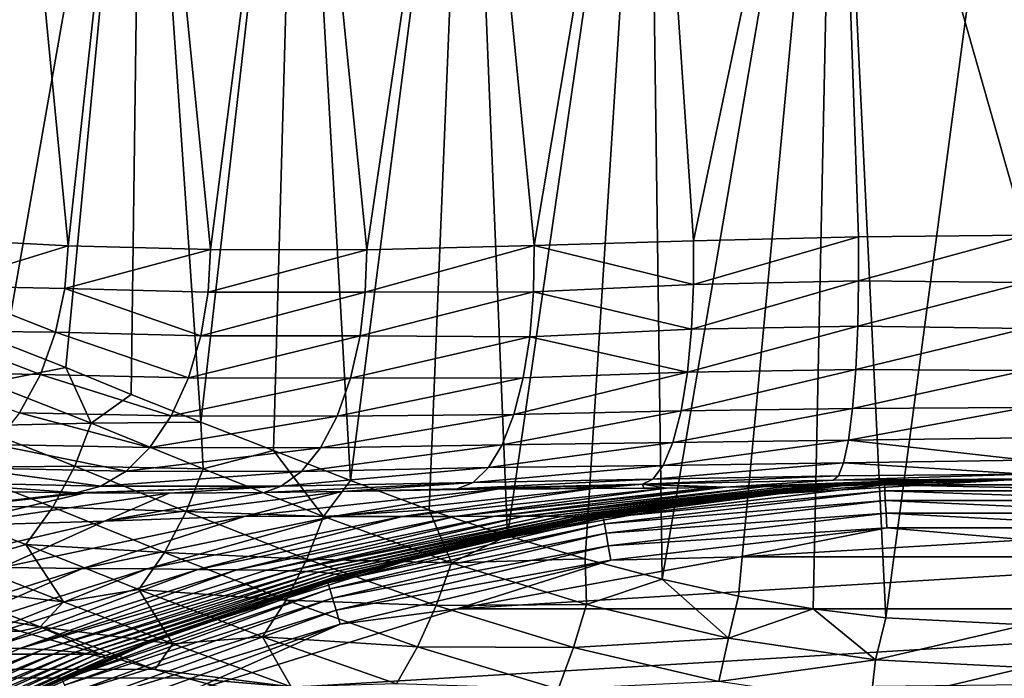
# Model space of a CAD drawing. Header units: metres. Extents: x -139 to 105, y -30 to 40.
# Tile 103 of 153: x -8.26 to -0.18, y 18.36 to 23.77. Entities that reach past the tile are written whole.
import ezdxf

# ---------------------------------------------------------------- set-up
doc = ezdxf.new("R2010")
doc.units = ezdxf.units.M
doc.layers.add('solid_150_SW0003', color=7, linetype='CONTINUOUS')

msp = doc.modelspace()

# ---------------------------------------------------------------- linework, layer by layer
at = {"layer": 'solid_150_SW0003'}
for points in [[(-7.864107, 21.911776, 77.453583), (-8.404613, 27.5, 76.912125), (-8.900265, 21.966547, 76.345299)], [(-7.257511, 27.5, 60.142086), (-8.379918, 21.10915, 61.187046), (-8.404613, 27.5, 61.213406)], [(-7.864107, 21.911776, 77.453583), (-7.257511, 27.5, 77.983444), (-8.404613, 27.5, 76.912125)], [(-7.257511, 27.5, 60.142086), (-7.884513, 20.912903, 60.69112), (-8.379918, 21.10915, 61.187046)], [(-7.257511, 27.5, 60.142086), (-7.346027, 20.692356, 60.214836), (-7.884513, 20.912903, 60.69112)], [(-7.864107, 21.911776, 77.453583), (-6.695446, 21.881599, 78.412689), (-7.257511, 27.5, 77.983444)], [(-7.257511, 27.5, 60.142086), (-6.775993, 20.46472, 59.771053), (-7.346027, 20.692356, 60.214836)], [(-5.975215, 27.5, 59.236942), (-6.775993, 20.46472, 59.771053), (-7.257511, 27.5, 60.142086)], [(-6.695446, 21.881599, 78.412689), (-5.975215, 27.5, 78.888588), (-7.257511, 27.5, 77.983444)], [(-5.975215, 27.5, 59.236942), (-6.178206, 20.232212, 59.363293), (-6.775993, 20.46472, 59.771053)], [(-6.695446, 21.881599, 78.412689), (-5.412824, 21.881035, 79.209259), (-5.975215, 27.5, 78.888588)], [(-5.975215, 27.5, 59.236942), (-5.547307, 19.984333, 58.989166), (-6.178206, 20.232212, 59.363293)], [(-4.581613, 27.5, 58.514835), (-5.547307, 19.984333, 58.989166), (-5.975215, 27.5, 59.236942)], [(-5.412824, 21.881035, 79.209259), (-4.581613, 27.5, 79.610695), (-5.975215, 27.5, 78.888588)], [(-4.581613, 27.5, 58.514835), (-4.900348, 19.74325, 58.659084), (-5.547307, 19.984333, 58.989166)], [(-5.412824, 21.881035, 79.209259), (-4.038355, 21.91534, 79.830391), (-4.581613, 27.5, 79.610695)], [(-4.581613, 27.5, 58.514835), (-4.256678, 19.531338, 58.37957), (-4.900348, 19.74325, 58.659084)], [(-3.102663, 27.5, 57.989216), (-4.256678, 19.531338, 58.37957), (-4.581613, 27.5, 58.514835)], [(-4.038355, 21.91534, 79.830391), (-3.102663, 27.5, 80.136314), (-4.581613, 27.5, 79.610695)], [(-3.102663, 27.5, 57.989216), (-3.618771, 19.342789, 58.146976), (-4.256678, 19.531338, 58.37957)], [(-4.038355, 21.91534, 79.830391), (-2.729117, 21.955013, 80.234245), (-3.102663, 27.5, 80.136314)], [(-3.102663, 27.5, 57.989216), (-2.985541, 19.174923, 57.957066), (-3.618771, 19.342789, 58.146976)], [(-1.565916, 27.5, 57.669876), (-2.985541, 19.174923, 57.957066), (-3.102663, 27.5, 57.989216)], [(-2.729117, 21.955013, 80.234245), (-1.565916, 27.5, 80.455658), (-3.102663, 27.5, 80.136314)], [(-1.565916, 27.5, 57.669876), (-2.360837, 19.035711, 57.807701), (-2.985541, 19.174923, 57.957066)], [(-2.729117, 21.955013, 80.234245), (-1.37466, 21.987535, 80.480309), (-1.565916, 27.5, 80.455658)], [(-1.565916, 27.5, 57.669876), (-1.747998, 18.931118, 57.696388), (-2.360837, 19.035711, 57.807701)], [(-1.565916, 27.5, 57.669876), (-1.148979, 18.857456, 57.620308), (-1.747998, 18.931118, 57.696388)], [(-1.565916, 27.5, 80.455658), (0, 22, 80.562767), (0, 27.5, 80.562767)], [(-1.37466, 21.987535, 80.480309), (0, 22, 80.562767), (-1.565916, 27.5, 80.455658)], [(-1.565916, 27.5, 57.669876), (0, 27.5, 57.562767), (-1.148979, 18.857456, 57.620308)], [(0, 27.5, 57.562767), (0, 18.800884, 57.562767), (-1.148979, 18.857456, 57.620308)], [(-1.373311, 21.625021, 80.513771), (0, 22, 80.562767), (-1.37466, 21.987535, 80.480309)], [(-1.373311, 21.625021, 80.513771), (-0.000003, 21.61133, 80.600723), (0, 22, 80.562767)], [(-7.864107, 21.911776, 77.453583), (-8.900265, 21.966547, 76.345299), (-8.935513, 21.585508, 76.360062)], [(-7.891853, 21.562283, 77.470306), (-7.864107, 21.911776, 77.453583), (-8.935513, 21.585508, 76.360062)], [(-7.891853, 21.562283, 77.470306), (-6.695446, 21.881599, 78.412689), (-7.864107, 21.911776, 77.453583)], [(-5.424431, 21.531364, 79.238182), (-4.038355, 21.91534, 79.830391), (-5.412824, 21.881035, 79.209259)], [(-5.424431, 21.531364, 79.238182), (-4.042728, 21.535942, 79.867546), (-4.038355, 21.91534, 79.830391)], [(-4.042728, 21.535942, 79.867546), (-2.728525, 21.596195, 80.267799), (-4.038355, 21.91534, 79.830391)], [(-2.728525, 21.596195, 80.267799), (-2.729117, 21.955013, 80.234245), (-4.038355, 21.91534, 79.830391)], [(-2.728525, 21.596195, 80.267799), (-1.37466, 21.987535, 80.480309), (-2.729117, 21.955013, 80.234245)], [(-2.728525, 21.596195, 80.267799), (-1.373311, 21.625021, 80.513771), (-1.37466, 21.987535, 80.480309)], [(-6.716047, 21.531057, 78.435661), (-6.695446, 21.881599, 78.412689), (-7.891853, 21.562283, 77.470306)], [(-6.716047, 21.531057, 78.435661), (-5.412824, 21.881035, 79.209259), (-6.695446, 21.881599, 78.412689)], [(-5.424431, 21.531364, 79.238182), (-5.412824, 21.881035, 79.209259), (-6.716047, 21.531057, 78.435661)], [(-4.042728, 21.535942, 79.867546), (-2.744699, 21.229008, 80.370934), (-2.728525, 21.596195, 80.267799)], [(-2.744699, 21.229008, 80.370934), (-1.380535, 21.254162, 80.619881), (-1.373311, 21.625021, 80.513771)], [(-2.728525, 21.596195, 80.267799), (-2.744699, 21.229008, 80.370934), (-1.373311, 21.625021, 80.513771)], [(-1.373311, 21.625021, 80.513771), (-1.380535, 21.254162, 80.619881), (-0.000003, 21.61133, 80.600723)], [(-1.380535, 21.254162, 80.619881), (0.000001, 21.233379, 80.715324), (-0.000003, 21.61133, 80.600723)], [(-7.967002, 21.202797, 77.536369), (-8.935513, 21.585508, 76.360062), (-9.027515, 21.214586, 76.421768)], [(-7.967002, 21.202797, 77.536369), (-7.891853, 21.562283, 77.470306), (-8.935513, 21.585508, 76.360062)], [(-6.775893, 21.174225, 78.513351), (-7.891853, 21.562283, 77.470306), (-7.967002, 21.202797, 77.536369)], [(-6.775893, 21.174225, 78.513351), (-6.716047, 21.531057, 78.435661), (-7.891853, 21.562283, 77.470306)], [(-5.424431, 21.531364, 79.238182), (-6.716047, 21.531057, 78.435661), (-6.775893, 21.174225, 78.513351)], [(-5.467393, 21.172874, 79.327423), (-5.424431, 21.531364, 79.238182), (-6.775893, 21.174225, 78.513351)], [(-5.467393, 21.172874, 79.327423), (-4.072925, 21.166534, 79.97287), (-4.042728, 21.535942, 79.867546)], [(-5.467393, 21.172874, 79.327423), (-4.042728, 21.535942, 79.867546), (-5.424431, 21.531364, 79.238182)], [(-4.042728, 21.535942, 79.867546), (-4.072925, 21.166534, 79.97287), (-2.744699, 21.229008, 80.370934)], [(-8.091777, 20.855385, 77.655869), (-9.027515, 21.214586, 76.421768), (-9.171111, 20.874939, 76.526833)], [(-8.091777, 20.855385, 77.655869), (-7.967002, 21.202797, 77.536369), (-9.027515, 21.214586, 76.421768)], [(-6.877444, 20.828959, 78.649467), (-7.967002, 21.202797, 77.536369), (-8.091777, 20.855385, 77.655869)], [(-6.877444, 20.828959, 78.649467), (-6.775893, 21.174225, 78.513351), (-7.967002, 21.202797, 77.536369)], [(-4.072925, 21.166534, 79.97287), (-2.779314, 20.87483, 80.548248), (-2.744699, 21.229008, 80.370934)], [(-2.779314, 20.87483, 80.548248), (-1.397283, 20.897049, 80.803368), (-1.380535, 21.254162, 80.619881)], [(-2.744699, 21.229008, 80.370934), (-2.779314, 20.87483, 80.548248), (-1.380535, 21.254162, 80.619881)], [(-1.380535, 21.254162, 80.619881), (-1.397283, 20.897049, 80.803368), (0.000001, 21.233379, 80.715324)], [(-1.397283, 20.897049, 80.803368), (0.000005, 20.888548, 80.899788), (0.000001, 21.233379, 80.715324)], [(-8.520786, 20.788841, 61.292694), (-8.379918, 21.10915, 61.187046), (-7.884513, 20.912903, 60.69112)], [(-5.467393, 21.172874, 79.327423), (-6.775893, 21.174225, 78.513351), (-6.877444, 20.828959, 78.649467)], [(-5.544588, 20.826258, 79.480545), (-5.467393, 21.172874, 79.327423), (-6.877444, 20.828959, 78.649467)], [(-5.544588, 20.826258, 79.480545), (-4.072925, 21.166534, 79.97287), (-5.467393, 21.172874, 79.327423)], [(-5.544588, 20.826258, 79.480545), (-4.127286, 20.827929, 80.140549), (-4.072925, 21.166534, 79.97287)], [(-4.072925, 21.166534, 79.97287), (-4.127286, 20.827929, 80.140549), (-2.779314, 20.87483, 80.548248)], [(-8.263384, 20.541853, 77.826675), (-8.091777, 20.855385, 77.655869), (-9.171111, 20.874939, 76.526833)], [(-7.675052, 20.455433, 60.456165), (-8.520786, 20.788841, 61.292694), (-7.884513, 20.912903, 60.69112)], [(-7.675052, 20.455433, 60.456165), (-7.884513, 20.912903, 60.69112), (-7.346027, 20.692356, 60.214836)], [(-4.204169, 20.528387, 80.365654), (-2.831998, 20.557102, 80.79586), (-2.779314, 20.87483, 80.548248)], [(-4.127286, 20.827929, 80.140549), (-4.204169, 20.528387, 80.365654), (-2.779314, 20.87483, 80.548248)], [(-2.831998, 20.557102, 80.79586), (-1.423406, 20.577822, 81.06002), (-1.397283, 20.897049, 80.803368)], [(-2.779314, 20.87483, 80.548248), (-2.831998, 20.557102, 80.79586), (-1.397283, 20.897049, 80.803368)], [(-1.397283, 20.897049, 80.803368), (-1.423406, 20.577822, 81.06002), (0.000005, 20.888548, 80.899788)], [(-1.423406, 20.577822, 81.06002), (0.000008, 20.585648, 81.148399), (0.000005, 20.888548, 80.899788)], [(-8.647131, 20.434105, 61.280479), (-8.520786, 20.788841, 61.292694), (-7.675052, 20.455433, 60.456165)], [(-7.018661, 20.516569, 78.841522), (-8.091777, 20.855385, 77.655869), (-8.263384, 20.541853, 77.826675)], [(-7.018661, 20.516569, 78.841522), (-6.877444, 20.828959, 78.649467), (-8.091777, 20.855385, 77.655869)], [(-5.544588, 20.826258, 79.480545), (-6.877444, 20.828959, 78.649467), (-7.018661, 20.516569, 78.841522)], [(-5.654651, 20.513124, 79.69445), (-5.544588, 20.826258, 79.480545), (-7.018661, 20.516569, 78.841522)], [(-5.654651, 20.513124, 79.69445), (-4.204169, 20.528387, 80.365654), (-4.127286, 20.827929, 80.140549)], [(-5.654651, 20.513124, 79.69445), (-4.127286, 20.827929, 80.140549), (-5.544588, 20.826258, 79.480545)], [(-7.675052, 20.455433, 60.456165), (-7.346027, 20.692356, 60.214836), (-6.775993, 20.46472, 59.771053)], [(-7.192719, 20.256367, 79.080292), (-8.263384, 20.541853, 77.826675), (-8.473268, 20.281836, 78.040421)], [(-7.192719, 20.256367, 79.080292), (-7.018661, 20.516569, 78.841522), (-8.263384, 20.541853, 77.826675)], [(-4.300674, 20.279579, 80.639679), (-2.900107, 20.296785, 81.10083), (-2.831998, 20.557102, 80.79586)], [(-4.204169, 20.528387, 80.365654), (-4.300674, 20.279579, 80.639679), (-2.831998, 20.557102, 80.79586)], [(-2.900107, 20.296785, 81.10083), (-1.457558, 20.317892, 81.375984), (-1.423406, 20.577822, 81.06002)], [(-2.831998, 20.557102, 80.79586), (-2.900107, 20.296785, 81.10083), (-1.423406, 20.577822, 81.06002)], [(-1.457558, 20.317892, 81.375984), (0.000011, 20.337034, 81.451294), (0.000008, 20.585648, 81.148399)], [(-1.423406, 20.577822, 81.06002), (-1.457558, 20.317892, 81.375984), (0.000008, 20.585648, 81.148399)], [(-7.809963, 20.104021, 60.440098), (-8.647131, 20.434105, 61.280479), (-7.675052, 20.455433, 60.456165)], [(-7.809963, 20.104021, 60.440098), (-7.675052, 20.455433, 60.456165), (-6.755563, 20.08033, 59.716984)], [(-6.755563, 20.08033, 59.716984), (-7.675052, 20.455433, 60.456165), (-6.775993, 20.46472, 59.771053)], [(-5.654651, 20.513124, 79.69445), (-7.018661, 20.516569, 78.841522), (-7.192719, 20.256367, 79.080292)], [(-5.792246, 20.252985, 79.958672), (-5.654651, 20.513124, 79.69445), (-7.192719, 20.256367, 79.080292)], [(-6.755563, 20.08033, 59.716984), (-6.775993, 20.46472, 59.771053), (-6.178206, 20.232212, 59.363293)], [(-5.792246, 20.252985, 79.958672), (-4.300674, 20.279579, 80.639679), (-4.204169, 20.528387, 80.365654)], [(-5.792246, 20.252985, 79.958672), (-4.204169, 20.528387, 80.365654), (-5.654651, 20.513124, 79.69445)], [(-8.826086, 20.091906, 61.215969), (-8.647131, 20.434105, 61.280479), (-7.809963, 20.104021, 60.440098)], [(-4.413036, 20.09091, 80.951942), (-2.979123, 20.108023, 81.44326), (-2.900107, 20.296785, 81.10083)], [(-4.300674, 20.279579, 80.639679), (-4.413036, 20.09091, 80.951942), (-2.900107, 20.296785, 81.10083)], [(-2.979123, 20.108023, 81.44326), (-1.497408, 20.131426, 81.730133), (-1.457558, 20.317892, 81.375984)], [(-2.900107, 20.296785, 81.10083), (-2.979123, 20.108023, 81.44326), (-1.457558, 20.317892, 81.375984)], [(-1.457558, 20.317892, 81.375984), (-1.497408, 20.131426, 81.730133), (0.000013, 20.152559, 81.796127)], [(-1.457558, 20.317892, 81.375984), (0.000013, 20.152559, 81.796127), (0.000011, 20.337034, 81.451294)], [(-7.38902, 20.061899, 79.351212), (-8.473268, 20.281836, 78.040421), (-8.708434, 20.088934, 78.283791)], [(-7.38902, 20.061899, 79.351212), (-7.192719, 20.256367, 79.080292), (-8.473268, 20.281836, 78.040421)], [(-5.792246, 20.252985, 79.958672), (-7.192719, 20.256367, 79.080292), (-7.38902, 20.061899, 79.351212)], [(-5.948861, 20.059423, 80.25692), (-5.792246, 20.252985, 79.958672), (-7.38902, 20.061899, 79.351212)], [(-5.768401, 19.689447, 59.077431), (-6.755563, 20.08033, 59.716984), (-6.178206, 20.232212, 59.363293)], [(-5.768401, 19.689447, 59.077431), (-6.178206, 20.232212, 59.363293), (-5.547307, 19.984333, 58.989166)], [(-5.948861, 20.059423, 80.25692), (-4.413036, 20.09091, 80.951942), (-4.300674, 20.279579, 80.639679)], [(-5.948861, 20.059423, 80.25692), (-4.300674, 20.279579, 80.639679), (-5.792246, 20.252985, 79.958672)], [(-1.497408, 20.131426, 81.730133), (0.000013, 20.037954, 82.174088), (0.000013, 20.152559, 81.796127)], [(-7.991377, 19.765026, 60.366211), (-9.051616, 19.784052, 61.098312), (-8.826086, 20.091906, 61.215969)], [(-7.595252, 19.938713, 79.637177), (-8.708434, 20.088934, 78.283791), (-8.954002, 19.968458, 78.5411)], [(-7.991377, 19.765026, 60.366211), (-8.826086, 20.091906, 61.215969), (-7.809963, 20.104021, 60.440098)], [(-7.595252, 19.938713, 79.637177), (-7.38902, 20.061899, 79.351212), (-8.708434, 20.088934, 78.283791)], [(-7.991377, 19.765026, 60.366211), (-7.809963, 20.104021, 60.440098), (-6.89411, 19.730902, 59.691399)], [(-6.89411, 19.730902, 59.691399), (-7.809963, 20.104021, 60.440098), (-6.755563, 20.08033, 59.716984)], [(-5.948861, 20.059423, 80.25692), (-7.38902, 20.061899, 79.351212), (-7.595252, 19.938713, 79.637177)], [(-6.114479, 19.937843, 80.57029), (-5.948861, 20.059423, 80.25692), (-7.595252, 19.938713, 79.637177)], [(-6.89411, 19.730902, 59.691399), (-6.755563, 20.08033, 59.716984), (-5.768401, 19.689447, 59.077431)], [(-6.114479, 19.937843, 80.57029), (-4.538529, 19.967905, 81.294815), (-4.413036, 20.09091, 80.951942)], [(-6.114479, 19.937843, 80.57029), (-4.413036, 20.09091, 80.951942), (-5.948861, 20.059423, 80.25692)], [(-4.538529, 19.967905, 81.294815), (-3.063607, 19.995712, 81.800385), (-2.979123, 20.108023, 81.44326)], [(-4.413036, 20.09091, 80.951942), (-4.538529, 19.967905, 81.294815), (-2.979123, 20.108023, 81.44326)], [(-3.063607, 19.995712, 81.800385), (-1.540137, 20.02294, 82.098503), (-1.497408, 20.131426, 81.730133)], [(-2.979123, 20.108023, 81.44326), (-3.063607, 19.995712, 81.800385), (-1.497408, 20.131426, 81.730133)], [(-1.497408, 20.131426, 81.730133), (-1.540137, 20.02294, 82.098503), (0.000013, 20.037954, 82.174088)], [(-5.768401, 19.689447, 59.077431), (-5.547307, 19.984333, 58.989166), (-4.900348, 19.74325, 58.659084)], [(-3.063607, 19.995712, 81.800385), (-4.670043, 19.91732, 81.649017), (-3.14824, 19.955839, 82.151093)], [(-4.538529, 19.967905, 81.294815), (-4.670043, 19.91732, 81.649017), (-3.063607, 19.995712, 81.800385)], [(-3.063607, 19.995712, 81.800385), (-3.14824, 19.955839, 82.151093), (-1.540137, 20.02294, 82.098503)], [(-1.540137, 20.02294, 82.098503), (-3.14824, 19.955839, 82.151093), (-1.58262, 19.987776, 82.459251)], [(-1.58262, 19.987776, 82.459251), (-3.14824, 19.955839, 82.151093), (-2.467582, 19.929565, 86.746796)], [(-1.58262, 19.987776, 82.459251), (-2.467582, 19.929565, 86.746796), (-0.827255, 19.992073, 86.761299)], [(-2.162098, 19.934446, 88.224625), (-0.827255, 19.992073, 86.761299), (-2.467582, 19.929565, 86.746796)], [(-2.410733, 19.854172, 129.562759), (0, 19.999994, 129.562759), (-1.528843, 19.941475, 102.729424)], [(-1.161914, 19.949284, 129.691666), (0, 19.999994, 129.562759), (-2.410733, 19.854172, 129.562759)], [(-2.162098, 19.934446, 88.224625), (-1.930977, 19.938343, 89.803848), (-0.827255, 19.992073, 86.761299)], [(-1.930977, 19.938343, 89.803848), (-1.87199, 19.939425, 90.301926), (-0.827255, 19.992073, 86.761299)], [(-1.87199, 19.939425, 90.301926), (-1.765893, 19.941223, 91.404091), (-0.827255, 19.992073, 86.761299)], [(-1.765893, 19.941223, 91.404091), (-1.726554, 19.941763, 91.926018), (-0.827255, 19.992073, 86.761299)], [(-1.726554, 19.941763, 91.926018), (-0.000006, 20.00001, 91.937584), (-0.827255, 19.992073, 86.761299)], [(-1.688547, 19.942211, 92.516335), (-0.000006, 20.00001, 91.937584), (-1.726554, 19.941763, 91.926018)], [(-1.688547, 19.942211, 92.516335), (-1.66036, 19.942507, 93.023087), (-0.000006, 20.00001, 91.937584)], [(-1.66036, 19.942507, 93.023087), (-1.590227, 19.943199, 94.643539), (-0.000006, 20.00001, 91.937584)], [(-1.590227, 19.943199, 94.643539), (-1.583398, 19.943213, 94.867577), (-0.000006, 20.00001, 91.937584)], [(-1.583398, 19.943213, 94.867577), (-1.543084, 19.942442, 97.271721), (-0.000006, 20.00001, 91.937584)], [(-1.58262, 19.987776, 82.459251), (0.000014, 19.99991, 82.562767), (0.000013, 20.037954, 82.174088)], [(-1.540137, 20.02294, 82.098503), (-1.58262, 19.987776, 82.459251), (0.000013, 20.037954, 82.174088)], [(-1.58262, 19.987776, 82.459251), (-0.827255, 19.992073, 86.761299), (0.000014, 19.99991, 82.562767)], [(-1.543084, 19.942442, 97.271721), (0, 19.999994, 102.729424), (0.000013, 20.000013, 97.27356)], [(-1.543084, 19.942442, 97.271721), (0.000013, 20.000013, 97.27356), (-0.000006, 20.00001, 91.937584)], [(-1.543084, 19.942442, 97.271721), (-0.764787, 19.985367, 102.729424), (0, 19.999994, 102.729424)], [(-1.542324, 19.942415, 97.352142), (-0.764787, 19.985367, 102.729424), (-1.543084, 19.942442, 97.271721)], [(-1.542324, 19.942415, 97.352142), (-1.537628, 19.942272, 97.871498), (-0.764787, 19.985367, 102.729424)], [(-1.537628, 19.942272, 97.871498), (-1.525985, 19.942141, 99.491089), (-0.764787, 19.985367, 102.729424)], [(0, 19.999994, 129.562759), (-0.764787, 19.985367, 102.729424), (-1.528843, 19.941475, 102.729424)], [(-1.523323, 19.941957, 101.101997), (-1.528843, 19.941475, 102.729424), (-0.764787, 19.985367, 102.729424)], [(-1.525985, 19.942141, 99.491089), (-1.52429, 19.942101, 99.97612), (-0.764787, 19.985367, 102.729424)], [(-1.52429, 19.942101, 99.97612), (-1.523323, 19.941957, 101.101997), (-0.764787, 19.985367, 102.729424)], [(-1.161914, 19.949284, 129.691666), (1.161914, 19.949284, 129.691666), (0, 19.999994, 129.562759)], [(-0.000006, 20.00001, 91.937584), (0.827047, 19.992077, 86.761299), (-0.827255, 19.992073, 86.761299)], [(-0.827255, 19.992073, 86.761299), (0.827047, 19.992077, 86.761299), (0.000014, 19.99991, 82.562767)], [(-0.764787, 19.985367, 102.729424), (0, 19.999994, 126.062759), (0, 19.999994, 102.729424)], [(0, 19.999994, 129.562759), (0, 19.999994, 126.062759), (-0.764787, 19.985367, 102.729424)], [(-10.036066, 19.626812, 81.636543), (-7.79771, 19.884392, 79.921875), (-8.320227, 19.892803, 79.533386)], [(-7.79771, 19.884392, 79.921875), (-7.595252, 19.938713, 79.637177), (-8.954002, 19.968458, 78.5411)], [(-8.320227, 19.892803, 79.533386), (-7.79771, 19.884392, 79.921875), (-8.954002, 19.968458, 78.5411)], [(-6.114479, 19.937843, 80.57029), (-7.595252, 19.938713, 79.637177), (-7.79771, 19.884392, 79.921875)], [(-6.114479, 19.937843, 80.57029), (-7.79771, 19.884392, 79.921875), (-7.725492, 19.883579, 79.973419)], [(-7.034179, 19.880341, 80.436325), (-6.114479, 19.937843, 80.57029), (-7.725492, 19.883579, 79.973419)], [(-7.566787, 19.650682, 83.184471), (-5.615012, 19.896124, 81.225212), (-6.255132, 19.885822, 80.893959)], [(-6.408047, 19.69121, 84.075066), (-5.615012, 19.896124, 81.225212), (-7.566787, 19.650682, 83.184471)], [(-7.034179, 19.880341, 80.436325), (-6.255132, 19.885822, 80.893959), (-6.114479, 19.937843, 80.57029)], [(-6.408047, 19.69121, 84.075066), (-4.324893, 19.91679, 82.160507), (-5.615012, 19.896124, 81.225212)], [(-5.690697, 19.6889, 85.359795), (-4.324893, 19.91679, 82.160507), (-6.408047, 19.69121, 84.075066)], [(-6.255132, 19.885822, 80.893959), (-4.538529, 19.967905, 81.294815), (-6.114479, 19.937843, 80.57029)], [(-5.615012, 19.896124, 81.225212), (-4.538529, 19.967905, 81.294815), (-6.255132, 19.885822, 80.893959)], [(-5.690697, 19.6889, 85.359795), (-3.552935, 19.918589, 83.57373), (-4.324893, 19.91679, 82.160507)], [(-5.690697, 19.6889, 85.359795), (-5.123013, 19.689119, 86.719391), (-3.552935, 19.918589, 83.57373)], [(-5.615012, 19.896124, 81.225212), (-4.670043, 19.91732, 81.649017), (-4.538529, 19.967905, 81.294815)], [(-5.615012, 19.896124, 81.225212), (-4.324893, 19.91679, 82.160507), (-4.670043, 19.91732, 81.649017)], [(-5.123013, 19.689119, 86.719391), (-2.953815, 19.923294, 85.069099), (-3.552935, 19.918589, 83.57373)], [(-5.123013, 19.689119, 86.719391), (-4.687903, 19.690367, 88.122673), (-2.953815, 19.923294, 85.069099)], [(-4.687903, 19.690367, 88.122673), (-2.467582, 19.929565, 86.746796), (-2.497353, 19.929111, 86.626434)], [(-4.687903, 19.690367, 88.122673), (-4.361263, 19.691748, 89.554588), (-2.467582, 19.929565, 86.746796)], [(-4.687903, 19.690367, 88.122673), (-2.497353, 19.929111, 86.626434), (-2.579694, 19.927898, 86.307693)], [(-4.687903, 19.690367, 88.122673), (-2.579694, 19.927898, 86.307693), (-2.953815, 19.923294, 85.069099)], [(-3.14824, 19.955839, 82.151093), (-4.670043, 19.91732, 81.649017), (-4.324893, 19.91679, 82.160507)], [(-4.361263, 19.691748, 89.554588), (-2.162098, 19.934446, 88.224625), (-2.467582, 19.929565, 86.746796)], [(-4.361263, 19.691748, 89.554588), (-4.118997, 19.692335, 91.003059), (-2.162098, 19.934446, 88.224625)], [(-3.14824, 19.955839, 82.151093), (-4.324893, 19.91679, 82.160507), (-3.835639, 19.917398, 83.004768)], [(-4.324893, 19.91679, 82.160507), (-3.552935, 19.918589, 83.57373), (-3.835639, 19.917398, 83.004768)], [(-4.118997, 19.692335, 91.003059), (-1.765893, 19.941223, 91.404091), (-1.930977, 19.938343, 89.803848)], [(-4.118997, 19.692335, 91.003059), (-3.941795, 19.691628, 92.460129), (-1.765893, 19.941223, 91.404091)], [(-4.118997, 19.692335, 91.003059), (-1.930977, 19.938343, 89.803848), (-2.162098, 19.934446, 88.224625)], [(-3.941795, 19.691628, 92.460129), (-1.66036, 19.942507, 93.023087), (-1.688547, 19.942211, 92.516335)], [(-3.941795, 19.691628, 92.460129), (-3.815853, 19.689835, 93.922867), (-1.66036, 19.942507, 93.023087)], [(-3.941795, 19.691628, 92.460129), (-1.688547, 19.942211, 92.516335), (-1.726554, 19.941763, 91.926018)], [(-3.941795, 19.691628, 92.460129), (-1.726554, 19.941763, 91.926018), (-1.765893, 19.941223, 91.404091)], [(-3.14824, 19.955839, 82.151093), (-3.835639, 19.917398, 83.004768), (-3.552935, 19.918589, 83.57373)], [(-3.815853, 19.689835, 93.922867), (-1.590227, 19.943199, 94.643539), (-1.66036, 19.942507, 93.023087)], [(-3.815853, 19.689835, 93.922867), (-3.728036, 19.687206, 95.388863), (-1.590227, 19.943199, 94.643539)], [(-3.728036, 19.687206, 95.388863), (-1.554842, 19.94286, 96.248253), (-1.583398, 19.943213, 94.867577)], [(-3.728036, 19.687206, 95.388863), (-1.583398, 19.943213, 94.867577), (-1.590227, 19.943199, 94.643539)], [(-3.728036, 19.687206, 95.388863), (-3.668125, 19.684109, 96.856583), (-1.554842, 19.94286, 96.248253)], [(-3.668125, 19.684109, 96.856583), (-1.543084, 19.942442, 97.271721), (-1.554842, 19.94286, 96.248253)], [(-3.668125, 19.684109, 96.856583), (-1.542324, 19.942415, 97.352142), (-1.543084, 19.942442, 97.271721)], [(-3.668125, 19.684109, 96.856583), (-1.537628, 19.942272, 97.871498), (-1.542324, 19.942415, 97.352142)], [(-3.668125, 19.684109, 96.856583), (-3.627934, 19.68103, 98.325119), (-1.537628, 19.942272, 97.871498)], [(-3.627934, 19.68103, 98.325119), (-1.525985, 19.942141, 99.491089), (-1.537628, 19.942272, 97.871498)], [(-3.627934, 19.68103, 98.325119), (-3.599877, 19.678493, 99.793716), (-1.525985, 19.942141, 99.491089)], [(-3.599877, 19.678493, 99.793716), (-1.52429, 19.942101, 99.97612), (-1.525985, 19.942141, 99.491089)], [(-3.599877, 19.678493, 99.793716), (-1.523323, 19.941957, 101.101997), (-1.52429, 19.942101, 99.97612)], [(-3.599877, 19.678493, 99.793716), (-3.579659, 19.677309, 101.262268), (-1.523323, 19.941957, 101.101997)], [(-3.579659, 19.677309, 101.262268), (-1.528843, 19.941475, 102.729424), (-1.523323, 19.941957, 101.101997)], [(-3.579659, 19.677309, 101.262268), (-2.706898, 19.815966, 102.729424), (-1.528843, 19.941475, 102.729424)], [(-3.14824, 19.955839, 82.151093), (-3.552935, 19.918589, 83.57373), (-3.138534, 19.921526, 84.555466)], [(-3.552935, 19.918589, 83.57373), (-2.953815, 19.923294, 85.069099), (-3.138534, 19.921526, 84.555466)], [(-3.470028, 19.679504, 129.691666), (-1.161914, 19.949284, 129.691666), (-2.410733, 19.854172, 129.562759)], [(-1.159013, 19.899479, 129.812424), (-1.161914, 19.949284, 129.691666), (-3.470028, 19.679504, 129.691666)], [(-1.159013, 19.899479, 129.812424), (-3.470028, 19.679504, 129.691666), (-3.461365, 19.630373, 129.812424)], [(-1.159013, 19.899479, 129.812424), (-3.461365, 19.630373, 129.812424), (-1.154392, 19.820143, 129.916122)], [(-3.14824, 19.955839, 82.151093), (-2.497353, 19.929111, 86.626434), (-2.467582, 19.929565, 86.746796)], [(-3.14824, 19.955839, 82.151093), (-2.579694, 19.927898, 86.307693), (-2.497353, 19.929111, 86.626434)], [(-3.14824, 19.955839, 82.151093), (-2.953815, 19.923294, 85.069099), (-2.579694, 19.927898, 86.307693)], [(-3.14824, 19.955839, 82.151093), (-3.138534, 19.921526, 84.555466), (-2.953815, 19.923294, 85.069099)], [(-2.410733, 19.854172, 129.562759), (-1.528843, 19.941475, 102.729424), (-2.706898, 19.815966, 102.729424)], [(-1.930977, 19.938343, 89.803848), (-1.765893, 19.941223, 91.404091), (-1.87199, 19.939425, 90.301926)], [(-1.583398, 19.943213, 94.867577), (-1.554842, 19.94286, 96.248253), (-1.543084, 19.942442, 97.271721)], [(1.159013, 19.899479, 129.812424), (1.161914, 19.949284, 129.691666), (-1.161914, 19.949284, 129.691666)], [(1.159013, 19.899479, 129.812424), (-1.161914, 19.949284, 129.691666), (-1.159013, 19.899479, 129.812424)], [(-1.159013, 19.899479, 129.812424), (-1.154392, 19.820143, 129.916122), (1.154392, 19.820143, 129.916122)], [(1.159013, 19.899479, 129.812424), (-1.159013, 19.899479, 129.812424), (1.154392, 19.820143, 129.916122)], [(-10.036066, 19.626812, 81.636543), (-7.725492, 19.883579, 79.973419), (-7.79771, 19.884392, 79.921875)], [(-8.866953, 19.612139, 82.468117), (-7.725492, 19.883579, 79.973419), (-10.036066, 19.626812, 81.636543)], [(-8.866953, 19.612139, 82.468117), (-7.034179, 19.880341, 80.436325), (-7.725492, 19.883579, 79.973419)], [(-7.566787, 19.650682, 83.184471), (-7.034179, 19.880341, 80.436325), (-8.866953, 19.612139, 82.468117)], [(-7.566787, 19.650682, 83.184471), (-6.255132, 19.885822, 80.893959), (-7.034179, 19.880341, 80.436325)], [(-4.786312, 19.418831, 129.562759), (-2.410733, 19.854172, 129.562759), (-3.878153, 19.62039, 102.729424)], [(-3.470028, 19.679504, 129.691666), (-2.410733, 19.854172, 129.562759), (-4.786312, 19.418831, 129.562759)], [(-2.410733, 19.854172, 129.562759), (-2.706898, 19.815966, 102.729424), (-3.878153, 19.62039, 102.729424)], [(-3.579659, 19.677309, 101.262268), (-3.878153, 19.62039, 102.729424), (-2.706898, 19.815966, 102.729424)], [(-3.461365, 19.630373, 129.812424), (-3.447565, 19.552111, 129.916122), (-1.154392, 19.820143, 129.916122)], [(-1.154392, 19.820143, 129.916122), (-3.447565, 19.552111, 129.916122), (-1.148367, 19.716694, 129.995712)], [(-1.154392, 19.820143, 129.916122), (-1.148367, 19.716694, 129.995712), (1.148367, 19.716694, 129.995712)], [(1.154392, 19.820143, 129.916122), (-1.154392, 19.820143, 129.916122), (1.148367, 19.716694, 129.995712)], [(-9.051616, 19.784052, 61.098312), (-8.212557, 19.460056, 60.233723), (-8.723503, 19.30965, 60.302818)], [(-7.991377, 19.765026, 60.366211), (-8.212557, 19.460056, 60.233723), (-9.051616, 19.784052, 61.098312)], [(-7.072758, 19.393822, 59.603374), (-8.212557, 19.460056, 60.233723), (-7.991377, 19.765026, 60.366211)], [(-7.072758, 19.393822, 59.603374), (-7.991377, 19.765026, 60.366211), (-6.89411, 19.730902, 59.691399)], [(-7.072758, 19.393822, 59.603374), (-6.89411, 19.730902, 59.691399), (-5.904253, 19.340227, 59.038219)], [(-5.904253, 19.340227, 59.038219), (-6.89411, 19.730902, 59.691399), (-5.768401, 19.689447, 59.077431)], [(-4.717694, 19.309013, 58.540234), (-5.768401, 19.689447, 59.077431), (-4.900348, 19.74325, 58.659084)], [(-4.717694, 19.309013, 58.540234), (-4.900348, 19.74325, 58.659084), (-4.256678, 19.531338, 58.37957)], [(-9.467105, 19.20764, 85.113892), (-7.566787, 19.650682, 83.184471), (-8.866953, 19.612139, 82.468117)], [(-8.407561, 19.269634, 85.912148), (-7.566787, 19.650682, 83.184471), (-9.467105, 19.20764, 85.113892)], [(-8.407561, 19.269634, 85.912148), (-6.408047, 19.69121, 84.075066), (-7.566787, 19.650682, 83.184471)], [(-7.745847, 19.263086, 87.069023), (-6.408047, 19.69121, 84.075066), (-8.407561, 19.269634, 85.912148)], [(-5.690697, 19.6889, 85.359795), (-6.408047, 19.69121, 84.075066), (-7.745847, 19.263086, 87.069023)], [(-5.690697, 19.6889, 85.359795), (-7.745847, 19.263086, 87.069023), (-7.214769, 19.258894, 88.291908)], [(-5.123013, 19.689119, 86.719391), (-7.214769, 19.258894, 88.291908), (-6.799815, 19.255693, 89.553986)], [(-5.690697, 19.6889, 85.359795), (-7.214769, 19.258894, 88.291908), (-5.123013, 19.689119, 86.719391)], [(-4.687903, 19.690367, 88.122673), (-6.799815, 19.255693, 89.553986), (-6.480409, 19.252691, 90.842224)], [(-5.123013, 19.689119, 86.719391), (-6.799815, 19.255693, 89.553986), (-4.687903, 19.690367, 88.122673)], [(-4.361263, 19.691748, 89.554588), (-6.480409, 19.252691, 90.842224), (-6.235968, 19.248991, 92.146133)], [(-4.687903, 19.690367, 88.122673), (-6.480409, 19.252691, 90.842224), (-4.361263, 19.691748, 89.554588)], [(-4.118997, 19.692335, 91.003059), (-6.235968, 19.248991, 92.146133), (-6.050009, 19.244066, 93.45874)], [(-4.361263, 19.691748, 89.554588), (-6.235968, 19.248991, 92.146133), (-4.118997, 19.692335, 91.003059)], [(-4.118997, 19.692335, 91.003059), (-6.050009, 19.244066, 93.45874), (-3.941795, 19.691628, 92.460129)], [(-3.941795, 19.691628, 92.460129), (-6.050009, 19.244066, 93.45874), (-3.815853, 19.689835, 93.922867)], [(-6.050009, 19.244066, 93.45874), (-5.910725, 19.238064, 94.777351), (-3.815853, 19.689835, 93.922867)], [(-3.815853, 19.689835, 93.922867), (-5.910725, 19.238064, 94.777351), (-3.728036, 19.687206, 95.388863)], [(-5.910725, 19.238064, 94.777351), (-5.806879, 19.231173, 96.099716), (-3.728036, 19.687206, 95.388863)], [(-5.904253, 19.340227, 59.038219), (-5.768401, 19.689447, 59.077431), (-4.717694, 19.309013, 58.540234)], [(-3.728036, 19.687206, 95.388863), (-5.806879, 19.231173, 96.099716), (-3.668125, 19.684109, 96.856583)], [(-5.806879, 19.231173, 96.099716), (-5.729741, 19.223677, 97.424347), (-3.668125, 19.684109, 96.856583)], [(-5.731215, 19.143593, 129.691666), (-3.470028, 19.679504, 129.691666), (-4.786312, 19.418831, 129.562759)], [(-3.461365, 19.630373, 129.812424), (-3.470028, 19.679504, 129.691666), (-5.731215, 19.143593, 129.691666)], [(-3.668125, 19.684109, 96.856583), (-5.729741, 19.223677, 97.424347), (-3.627934, 19.68103, 98.325119)], [(-5.729741, 19.223677, 97.424347), (-5.672314, 19.216011, 98.750313), (-3.627934, 19.68103, 98.325119)], [(-3.627934, 19.68103, 98.325119), (-5.672314, 19.216011, 98.750313), (-3.599877, 19.678493, 99.793716)], [(-5.672314, 19.216011, 98.750313), (-5.628217, 19.208826, 100.076843), (-3.599877, 19.678493, 99.793716)], [(-3.599877, 19.678493, 99.793716), (-5.628217, 19.208826, 100.076843), (-3.579659, 19.677309, 101.262268)], [(-5.628217, 19.208826, 100.076843), (-5.594584, 19.204531, 101.403671), (-3.579659, 19.677309, 101.262268)], [(-3.579659, 19.677309, 101.262268), (-5.594584, 19.204531, 101.403671), (-3.878153, 19.62039, 102.729424)], [(-3.447565, 19.552111, 129.916122), (-3.42957, 19.45006, 129.995712), (-1.148367, 19.716694, 129.995712)], [(-1.148367, 19.716694, 129.995712), (-3.42957, 19.45006, 129.995712), (-1.141348, 19.596193, 130.045731)], [(-1.148367, 19.716694, 129.995712), (-1.141348, 19.596193, 130.045731), (1.141348, 19.596193, 130.045731)], [(1.148367, 19.716694, 129.995712), (-1.148367, 19.716694, 129.995712), (1.141348, 19.596193, 130.045731)], [(-3.461365, 19.630373, 129.812424), (-5.731215, 19.143593, 129.691666), (-5.716907, 19.0958, 129.812424)], [(-3.461365, 19.630373, 129.812424), (-5.716907, 19.0958, 129.812424), (-3.447565, 19.552111, 129.916122)], [(-5.594584, 19.204531, 101.403671), (-5.038398, 19.354956, 102.729424), (-3.878153, 19.62039, 102.729424)], [(-4.786312, 19.418831, 129.562759), (-3.878153, 19.62039, 102.729424), (-5.038398, 19.354956, 102.729424)], [(-3.42957, 19.45006, 129.995712), (-3.40861, 19.33119, 130.045731), (-1.141348, 19.596193, 130.045731)], [(-1.141348, 19.596193, 130.045731), (-3.40861, 19.33119, 130.045731), (-2.34715, 19.358147, 130.062759)], [(-1.141348, 19.596193, 130.045731), (-2.34715, 19.358147, 130.062759), (0.003801, 19.499109, 130.062759)], [(1.141348, 19.596193, 130.045731), (-1.141348, 19.596193, 130.045731), (0.003801, 19.499109, 130.062759)], [(-5.716907, 19.0958, 129.812424), (-5.694115, 19.019669, 129.916122), (-3.447565, 19.552111, 129.916122)], [(-3.447565, 19.552111, 129.916122), (-5.694115, 19.019669, 129.916122), (-3.42957, 19.45006, 129.995712)], [(-4.717694, 19.309013, 58.540234), (-4.256678, 19.531338, 58.37957), (-3.618771, 19.342789, 58.146976)], [(2.35457, 19.357252, 130.062759), (0.003801, 19.499109, 130.062759), (-2.34715, 19.358147, 130.062759)], [(-8.212557, 19.460056, 60.233723), (-7.901677, 18.989824, 59.553173), (-8.723503, 19.30965, 60.302818)], [(-8.212557, 19.460056, 60.233723), (-7.284357, 19.090572, 59.452553), (-7.901677, 18.989824, 59.553173)], [(-7.072758, 19.393822, 59.603374), (-7.284357, 19.090572, 59.452553), (-8.212557, 19.460056, 60.233723)], [(-7.092096, 18.700319, 129.562759), (-4.786312, 19.418831, 129.562759), (-6.183904, 19.019966, 102.729424)], [(-5.731215, 19.143593, 129.691666), (-4.786312, 19.418831, 129.562759), (-7.092096, 18.700319, 129.562759)], [(-4.786312, 19.418831, 129.562759), (-5.038398, 19.354956, 102.729424), (-6.183904, 19.019966, 102.729424)], [(-5.694115, 19.019669, 129.916122), (-5.664395, 18.920397, 129.995712), (-3.42957, 19.45006, 129.995712)], [(-3.42957, 19.45006, 129.995712), (-5.664395, 18.920397, 129.995712), (-3.40861, 19.33119, 130.045731)], [(-6.073612, 19.003345, 58.932793), (-7.284357, 19.090572, 59.452553), (-7.072758, 19.393822, 59.603374)], [(-6.073612, 19.003345, 58.932793), (-7.072758, 19.393822, 59.603374), (-5.904253, 19.340227, 59.038219)], [(-5.594584, 19.204531, 101.403671), (-6.183904, 19.019966, 102.729424), (-5.038398, 19.354956, 102.729424)], [(-6.073612, 19.003345, 58.932793), (-5.904253, 19.340227, 59.038219), (-4.84323, 18.958113, 58.484947)], [(-4.84323, 18.958113, 58.484947), (-5.904253, 19.340227, 59.038219), (-4.717694, 19.309013, 58.540234)], [(-5.664395, 18.920397, 129.995712), (-5.629776, 18.804764, 130.045731), (-3.40861, 19.33119, 130.045731)], [(-3.40861, 19.33119, 130.045731), (-5.629776, 18.804764, 130.045731), (-4.669321, 18.931955, 130.062759)], [(-3.607048, 18.966581, 58.109802), (-4.717694, 19.309013, 58.540234), (-3.618771, 19.342789, 58.146976)], [(2.35457, 19.357252, 130.062759), (-2.34715, 19.358147, 130.062759), (-4.669321, 18.931955, 130.062759)], [(-3.40861, 19.33119, 130.045731), (-4.669321, 18.931955, 130.062759), (-2.34715, 19.358147, 130.062759)], [(4.676134, 18.930288, 130.062759), (2.35457, 19.357252, 130.062759), (-4.669321, 18.931955, 130.062759)], [(-3.607048, 18.966581, 58.109802), (-3.618771, 19.342789, 58.146976), (-2.985541, 19.174923, 57.957066)], [(-7.745847, 19.263086, 87.069023), (-8.407561, 19.269634, 85.912148), (-9.699832, 18.637566, 88.697632)], [(-7.745847, 19.263086, 87.069023), (-9.699832, 18.637566, 88.697632), (-9.206141, 18.629307, 89.790047)], [(-7.745847, 19.263086, 87.069023), (-9.206141, 18.629307, 89.790047), (-7.214769, 19.258894, 88.291908)], [(-7.214769, 19.258894, 88.291908), (-9.206141, 18.629307, 89.790047), (-8.813361, 18.621912, 90.917511)], [(-8.723503, 19.30965, 60.302818), (-7.901677, 18.989824, 59.553173), (-8.951789, 19.109423, 60.046005)], [(-7.214769, 19.258894, 88.291908), (-8.813361, 18.621912, 90.917511), (-6.799815, 19.255693, 89.553986)], [(-6.799815, 19.255693, 89.553986), (-8.813361, 18.621912, 90.917511), (-8.50418, 18.614672, 92.068863)], [(-6.799815, 19.255693, 89.553986), (-8.50418, 18.614672, 92.068863), (-6.480409, 19.252691, 90.842224)], [(-6.480409, 19.252691, 90.842224), (-8.50418, 18.614672, 92.068863), (-8.261254, 18.606733, 93.235092)], [(-6.480409, 19.252691, 90.842224), (-8.261254, 18.606733, 93.235092), (-6.235968, 19.248991, 92.146133)], [(-6.235968, 19.248991, 92.146133), (-8.261254, 18.606733, 93.235092), (-6.050009, 19.244066, 93.45874)], [(-8.261254, 18.606733, 93.235092), (-8.070704, 18.597538, 94.410118), (-6.050009, 19.244066, 93.45874)], [(-6.050009, 19.244066, 93.45874), (-8.070704, 18.597538, 94.410118), (-5.910725, 19.238064, 94.777351)], [(-4.84323, 18.958113, 58.484947), (-4.717694, 19.309013, 58.540234), (-3.607048, 18.966581, 58.109802)], [(-8.070704, 18.597538, 94.410118), (-7.922557, 18.587168, 95.591461), (-5.910725, 19.238064, 94.777351)], [(-5.910725, 19.238064, 94.777351), (-7.922557, 18.587168, 95.591461), (-5.806879, 19.231173, 96.099716)], [(-7.922557, 18.587168, 95.591461), (-7.807322, 18.575722, 96.777), (-5.806879, 19.231173, 96.099716)], [(-5.806879, 19.231173, 96.099716), (-7.807322, 18.575722, 96.777), (-5.729741, 19.223677, 97.424347)], [(-7.807322, 18.575722, 96.777), (-7.717612, 18.563379, 97.965317), (-5.729741, 19.223677, 97.424347)], [(-5.729741, 19.223677, 97.424347), (-7.717612, 18.563379, 97.965317), (-5.672314, 19.216011, 98.750313)], [(-7.717612, 18.563379, 97.965317), (-7.647483, 18.550459, 99.155457), (-5.672314, 19.216011, 98.750313)], [(-5.672314, 19.216011, 98.750313), (-7.647483, 18.550459, 99.155457), (-5.628217, 19.208826, 100.076843)], [(-7.647483, 18.550459, 99.155457), (-7.591667, 18.53772, 100.346603), (-5.628217, 19.208826, 100.076843)], [(-5.628217, 19.208826, 100.076843), (-7.591667, 18.53772, 100.346603), (-5.594584, 19.204531, 101.403671)], [(-7.591667, 18.53772, 100.346603), (-7.549034, 18.52936, 101.538391), (-5.594584, 19.204531, 101.403671)], [(-5.594584, 19.204531, 101.403671), (-7.549034, 18.52936, 101.538391), (-6.183904, 19.019966, 102.729424)], [(-2.442118, 18.691235, 57.792835), (-3.607048, 18.966581, 58.109802), (-2.985541, 19.174923, 57.957066)], [(-2.442118, 18.691235, 57.792835), (-2.985541, 19.174923, 57.957066), (-2.360837, 19.035711, 57.807701)], [(-8.951789, 19.109423, 60.046005), (-8.094123, 18.783718, 59.266758), (-8.863779, 18.920757, 59.612549)], [(-7.901677, 18.989824, 59.553173), (-8.094123, 18.783718, 59.266758), (-8.951789, 19.109423, 60.046005)], [(-7.914898, 18.348797, 129.691666), (-5.731215, 19.143593, 129.691666), (-7.092096, 18.700319, 129.562759)], [(-5.716907, 19.0958, 129.812424), (-5.731215, 19.143593, 129.691666), (-7.914898, 18.348797, 129.691666)], [(-5.716907, 19.0958, 129.812424), (-7.914898, 18.348797, 129.691666), (-7.895138, 18.302988, 129.812424)], [(-7.284357, 19.090572, 59.452553), (-7.00438, 18.644135, 58.873512), (-7.901677, 18.989824, 59.553173)], [(-5.716907, 19.0958, 129.812424), (-7.895138, 18.302988, 129.812424), (-5.694115, 19.019669, 129.916122)], [(-7.284357, 19.090572, 59.452553), (-6.269287, 18.700274, 58.761505), (-7.00438, 18.644135, 58.873512)], [(-6.073612, 19.003345, 58.932793), (-6.269287, 18.700274, 58.761505), (-7.284357, 19.090572, 59.452553)], [(-7.895138, 18.302988, 129.812424), (-7.863662, 18.230017, 129.916122), (-5.694115, 19.019669, 129.916122)], [(-5.694115, 19.019669, 129.916122), (-7.863662, 18.230017, 129.916122), (-5.664395, 18.920397, 129.995712)], [(-7.549034, 18.52936, 101.538391), (-7.310861, 18.615883, 102.729424), (-6.183904, 19.019966, 102.729424)], [(-7.092096, 18.700319, 129.562759), (-6.183904, 19.019966, 102.729424), (-7.310861, 18.615883, 102.729424)], [(-4.995564, 18.619608, 58.360466), (-6.269287, 18.700274, 58.761505), (-6.073612, 19.003345, 58.932793)], [(-4.995564, 18.619608, 58.360466), (-6.073612, 19.003345, 58.932793), (-4.84323, 18.958113, 58.484947)], [(-2.442118, 18.691235, 57.792835), (-2.360837, 19.035711, 57.807701), (-1.747998, 18.931118, 57.696388)], [(-8.863779, 18.920757, 59.612549), (-8.257293, 18.746494, 59.19965), (-75, 18.830847, 59.393082)], [(-8.094123, 18.783718, 59.266758), (-8.257293, 18.746494, 59.19965), (-8.863779, 18.920757, 59.612549)], [(-7.901677, 18.989824, 59.553173), (-7.00438, 18.644135, 58.873512), (-8.094123, 18.783718, 59.266758)], [(-7.863662, 18.230017, 129.916122), (-7.822618, 18.134867, 129.995712), (-5.664395, 18.920397, 129.995712)], [(-5.664395, 18.920397, 129.995712), (-7.822618, 18.134867, 129.995712), (-5.629776, 18.804764, 130.045731)], [(4.676134, 18.930288, 130.062759), (-4.669321, 18.931955, 130.062759), (-6.914949, 18.232277, 130.062759)], [(-5.629776, 18.804764, 130.045731), (-6.914949, 18.232277, 130.062759), (-4.669321, 18.931955, 130.062759)], [(4.676134, 18.930288, 130.062759), (-6.914949, 18.232277, 130.062759), (0, 18.310253, 130.062759)], [(-4.995564, 18.619608, 58.360466), (-4.84323, 18.958113, 58.484947), (-3.713535, 18.61241, 58.037888)], [(-3.713535, 18.61241, 58.037888), (-4.84323, 18.958113, 58.484947), (-3.607048, 18.966581, 58.109802)], [(-3.713535, 18.61241, 58.037888), (-3.607048, 18.966581, 58.109802), (-2.442118, 18.691235, 57.792835)], [(-1.233719, 18.511169, 57.59761), (-2.442118, 18.691235, 57.792835), (-1.747998, 18.931118, 57.696388)], [(-1.233719, 18.511169, 57.59761), (-1.747998, 18.931118, 57.696388), (-1.148979, 18.857456, 57.620308)], [(-1.233719, 18.511169, 57.59761), (-1.148979, 18.857456, 57.620308), (0, 18.800884, 57.562767)], [(-8.257293, 18.746494, 59.19965), (-75, 18.648323, 58.987537), (-75, 18.830847, 59.393082)], [(-8.094123, 18.783718, 59.266758), (-7.599907, 18.560139, 58.807369), (-8.257293, 18.746494, 59.19965)], [(-8.094123, 18.783718, 59.266758), (-7.153288, 18.434151, 58.564709), (-7.599907, 18.560139, 58.807369)], [(-7.00438, 18.644135, 58.873512), (-7.153288, 18.434151, 58.564709), (-8.094123, 18.783718, 59.266758)], [(-7.822618, 18.134867, 129.995712), (-7.77481, 18.024035, 130.045731), (-5.629776, 18.804764, 130.045731)], [(-5.629776, 18.804764, 130.045731), (-7.77481, 18.024035, 130.045731), (-6.914949, 18.232277, 130.062759)], [(-0.000015, 18.448233, 57.531487), (-1.233719, 18.511169, 57.59761), (0, 18.800884, 57.562767)], [(-8.257293, 18.746494, 59.19965), (-7.599907, 18.560139, 58.807369), (-75, 18.648323, 58.987537)], [(-9.294461, 17.709116, 129.562759), (-7.092096, 18.700319, 129.562759), (-8.412805, 18.144545, 102.729424)], [(-7.914898, 18.348797, 129.691666), (-7.092096, 18.700319, 129.562759), (-9.294461, 17.709116, 129.562759)], [(-7.092096, 18.700319, 129.562759), (-7.310861, 18.615883, 102.729424), (-8.412805, 18.144545, 102.729424)], [(-6.269287, 18.700274, 58.761505), (-6.031864, 18.290867, 58.269691), (-7.00438, 18.644135, 58.873512)], [(-6.269287, 18.700274, 58.761505), (-5.167926, 18.315075, 58.168026), (-6.031864, 18.290867, 58.269691)], [(-4.995564, 18.619608, 58.360466), (-5.167926, 18.315075, 58.168026), (-6.269287, 18.700274, 58.761505)], [(-2.520288, 18.333036, 57.706062), (-3.713535, 18.61241, 58.037888), (-2.442118, 18.691235, 57.792835)], [(-2.520288, 18.333036, 57.706062), (-2.442118, 18.691235, 57.792835), (-1.233719, 18.511169, 57.59761)], [(-7.599907, 18.560139, 58.807369), (-75, 18.44808, 58.590755), (-75, 18.648323, 58.987537)], [(-8.50418, 18.614672, 92.068863), (-10.176631, 17.763979, 94.261475), (-8.261254, 18.606733, 93.235092)], [(-8.261254, 18.606733, 93.235092), (-10.176631, 17.763979, 94.261475), (-8.070704, 18.597538, 94.410118)], [(-10.176631, 17.763979, 94.261475), (-9.984821, 17.751184, 95.306854), (-8.070704, 18.597538, 94.410118)], [(-8.070704, 18.597538, 94.410118), (-9.984821, 17.751184, 95.306854), (-7.922557, 18.587168, 95.591461)], [(-7.549034, 18.52936, 101.538391), (-8.412805, 18.144545, 102.729424), (-7.310861, 18.615883, 102.729424)], [(-7.00438, 18.644135, 58.873512), (-6.031864, 18.290867, 58.269691), (-7.153288, 18.434151, 58.564709)], [(-3.84007, 18.270746, 57.894547), (-5.167926, 18.315075, 58.168026), (-4.995564, 18.619608, 58.360466)], [(-3.84007, 18.270746, 57.894547), (-4.995564, 18.619608, 58.360466), (-3.713535, 18.61241, 58.037888)], [(-3.84007, 18.270746, 57.894547), (-3.713535, 18.61241, 58.037888), (-2.520288, 18.333036, 57.706062)], [(-7.599907, 18.560139, 58.807369), (-7.153288, 18.434151, 58.564709), (-75, 18.44808, 58.590755)], [(-9.984821, 17.751184, 95.306854), (-9.831478, 17.737093, 96.358841), (-7.922557, 18.587168, 95.591461)], [(-7.922557, 18.587168, 95.591461), (-9.831478, 17.737093, 96.358841), (-7.807322, 18.575722, 96.777)], [(-9.831478, 17.737093, 96.358841), (-9.708691, 17.721714, 97.415443), (-7.807322, 18.575722, 96.777)], [(-7.807322, 18.575722, 96.777), (-9.708691, 17.721714, 97.415443), (-7.717612, 18.563379, 97.965317)], [(-9.708691, 17.721714, 97.415443), (-9.610288, 17.705149, 98.475281), (-7.717612, 18.563379, 97.965317)], [(-7.717612, 18.563379, 97.965317), (-9.610288, 17.705149, 98.475281), (-7.647483, 18.550459, 99.155457)], [(-9.610288, 17.705149, 98.475281), (-9.531266, 17.687651, 99.537384), (-7.647483, 18.550459, 99.155457)], [(-7.647483, 18.550459, 99.155457), (-9.531266, 17.687651, 99.537384), (-7.591667, 18.53772, 100.346603)], [(-9.531266, 17.687651, 99.537384), (-9.46739, 17.670076, 100.600906), (-7.591667, 18.53772, 100.346603)], [(-7.591667, 18.53772, 100.346603), (-9.46739, 17.670076, 100.600906), (-7.549034, 18.52936, 101.538391)], [(-9.46739, 17.670076, 100.600906), (-9.419335, 17.657951, 101.665382), (-7.549034, 18.52936, 101.538391)], [(-7.549034, 18.52936, 101.538391), (-9.419335, 17.657951, 101.665382), (-8.412805, 18.144545, 102.729424)], [(-6.151181, 18.160593, 58.087021), (-75, 18.115625, 58.013988), (-75, 18.44808, 58.590755)], [(-6.891417, 18.361059, 58.430973), (-6.151181, 18.160593, 58.087021), (-75, 18.44808, 58.590755)], [(-7.153288, 18.434151, 58.564709), (-6.891417, 18.361059, 58.430973), (-75, 18.44808, 58.590755)], [(-6.031864, 18.290867, 58.269691), (-6.891417, 18.361059, 58.430973), (-7.153288, 18.434151, 58.564709)], [(-1.275372, 18.149586, 57.500351), (-2.520288, 18.333036, 57.706062), (-1.233719, 18.511169, 57.59761)], [(-1.275372, 18.149586, 57.500351), (-1.233719, 18.511169, 57.59761), (-0.000015, 18.448233, 57.531487)], [(-1.275372, 18.149586, 57.500351), (-0.000015, 18.448233, 57.531487), (-0.00001, 18.084942, 57.430214)], [(-6.031864, 18.290867, 58.269691), (-6.151181, 18.160593, 58.087021), (-6.891417, 18.361059, 58.430973)]]:
    msp.add_3dface(points, dxfattribs=at)

doc.saveas('drawing.dxf')
